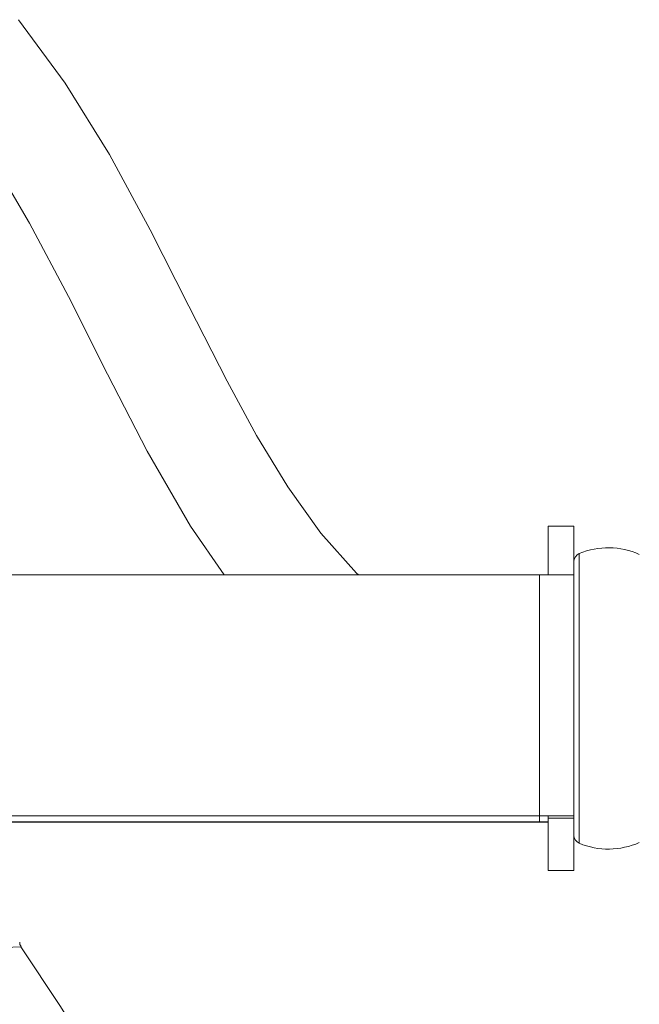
# Model space of a CAD drawing. Header units: millimetres. Extents: x -89 to 255, y -405 to 0.
# Tile 8 of 18: x 156 to 192, y -310 to -253. Entities that reach past the tile are written whole.
import ezdxf

# ---------------------------------------------------------------- set-up
doc = ezdxf.new("R2010")
doc.units = ezdxf.units.MM

msp = doc.modelspace()

# ---------------------------------------------------------------- linework, layer by layer
at = {"color": 7, "linetype": 'Continuous', "lineweight": 15}
for p, q in [((188.305, -282.208), (186.805, -282.208)), ((186.805, -285.024), (186.805, -282.208)), ((188.305, -282.208), (188.305, -302.208)), ((144.305, -285.024), (186.305, -285.024)), ((186.305, -285.024), (186.305, -299.023)), ((144.305, -299.023), (186.305, -299.023)), ((186.305, -299.032), (144.305, -299.032)), ((186.805, -302.208), (186.805, -299.035)), ((144.72, -299.384), (186.305, -299.384)), ((186.305, -299.393), (144.721, -299.393)), ((186.805, -299.167), (188.305, -299.167)), ((186.805, -302.208), (188.305, -302.208))]:
    msp.add_line(p, q, dxfattribs=at)
at = {"color": 8, "linetype": 'Continuous', "lineweight": 15}
for p, q in [((188.614, -283.793), (188.614, -300.623)), ((186.305, -299.032), (186.305, -299.384))]:
    msp.add_line(p, q, dxfattribs=at)
at = {"color": 7, "linetype": 'Continuous', "lineweight": 15, "flags": 128}
for points in [[(175.788, -285.024), (175.682, -284.927), (173.614, -282.605), (171.688, -279.91), (169.878, -276.931), (168.16, -273.775), (165.943, -269.42), (163.697, -264.984), (161.327, -260.618), (158.76, -256.467), (156.054, -252.777)], [(155.281, -262.175), (156.689, -264.606), (158.944, -268.863), (161.212, -273.371), (163.529, -277.85), (166.035, -282.206), (167.998, -285.024)], [(186.805, -299.392), (186.695, -299.392), (186.305, -299.393)], [(156.201, -306.626), (156.135, -306.5), (156.122, -306.375)]]:
    msp.add_lwpolyline(points, dxfattribs=at)
at = {"color": 7, "linetype": 'Continuous', "lineweight": 15}
for centre, radius, start, end in [((190.305, -287.891), 4.433, 66.1045, 112.4206), ((188.805, -284.255), 0.5, 112.4206, 180), ((186.805, -371.726), 86.704, 89.00871, 90.3304), ((186.805, -385.726), 86.704, 89.00871, 90.3304), ((186.43, -320.708), 21.676, 89.0087, 90.3304), ((186.43, -277.708), 21.676, 269.6696, 270.9913), ((188.805, -300.161), 0.5, 180, 247.5794), ((190.305, -296.525), 4.433, 247.5794, 293.8955), ((12.258, -404.386), 173.976, 5.04565, 34.18353)]:
    msp.add_arc(centre, radius, start, end, dxfattribs=at)
at = {"color": 8, "linetype": 'Continuous', "lineweight": 15}
msp.add_arc((205.001, -1643.576), 1337.835, 92.090529, 93.42087, dxfattribs=at)

doc.saveas('drawing.dxf')
